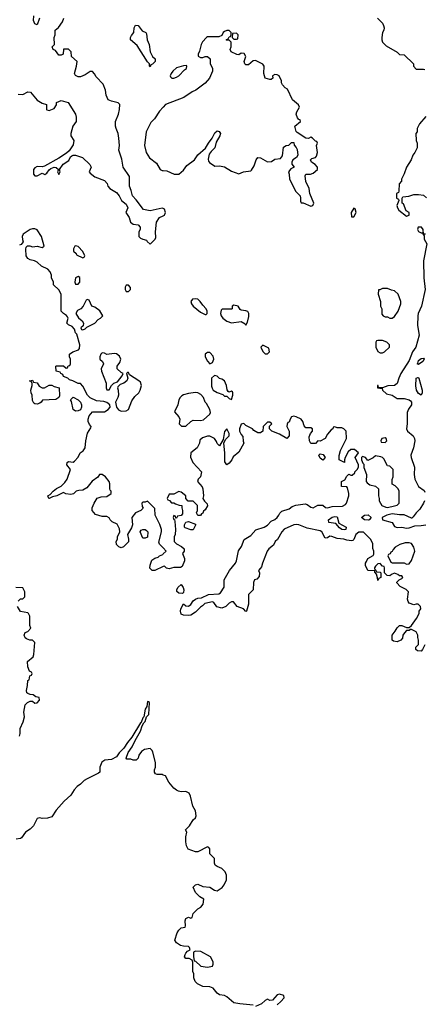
# Model space of a CAD drawing. Header units: inches. Extents: x 2380249 to 2585472, y 382747 to 546448.
# Tile 69 of 256: x 2448803 to 2452177, y 451375 to 459577. Entities that reach past the tile are written whole.
import ezdxf

# ---------------------------------------------------------------- set-up
doc = ezdxf.new("R2010")
doc.units = ezdxf.units.IN
doc.header["$MEASUREMENT"] = 0
doc.layers.add('C4445', color=7, linetype='Continuous')
doc.layers.add('C4455', color=7, linetype='Continuous')

msp = doc.modelspace()

# ---------------------------------------------------------------- linework, layer by layer
at = {"layer": 'C4445', "color": 4}
for points, elevation in [([(2448968, 459590), (2448950, 459534), (2448930, 459542), (2448918, 459570), (2448922, 459610)], 48), ([(2450000, 458003.4), (2449990, 458008), (2449890, 457983.8), (2449836.3, 457996.3), (2449775.6, 458075.6), (2449743, 458110), (2449733.2, 458153.2), (2449718.8, 458190), (2449718, 458270), (2449664.9, 458350), (2449655.5, 458415.5), (2449631, 458490), (2449634.8, 458530), (2449630.9, 458590.9), (2449624.7, 458630), (2449606.8, 458670), (2449602.8, 458690), (2449602.8, 458730), (2449626.8, 458790), (2449636, 458830), (2449638, 458870), (2449625.4, 458885.4), (2449570, 458898), (2449542, 458910), (2449524.7, 458950), (2449518, 458990), (2449499.8, 459039.8), (2449441.4, 459101.4), (2449427.1, 459127.1), (2449410, 459144.7), (2449390, 459144.7), (2449350, 459117.3), (2449310, 459101), (2449290, 459101), (2449270, 459112), (2449261, 459130), (2449278, 459190), (2449282, 459230), (2449234, 459270), (2449231.3, 459310), (2449210, 459332), (2449167.3, 459332.7), (2449166, 459290), (2449150, 459282), (2449130, 459282), (2449102, 459322), (2449082, 459330), (2449074, 459350), (2449094, 459370), (2449092, 459430), (2449098, 459450), (2449098, 459490), (2449128.1, 459511.9), (2449160.9, 459559.1), (2449170.8, 459590.8)], 48), ([(2448790, 458958), (2448830, 458955.3), (2448870, 458975.3), (2448894, 458974), (2448950, 458908), (2448990, 458882), (2449026, 458870), (2449026, 458830), (2449030, 458826), (2449050, 458822), (2449090, 458838), (2449110.7, 458869.3), (2449111.6, 458888.4), (2449150, 458904), (2449208.9, 458888.9), (2449268.7, 458790), (2449274.6, 458765.4), (2449274, 458730), (2449245.2, 458690), (2449228.7, 458630), (2449229.2, 458609.2), (2449255.3, 458570), (2449250, 458534), (2449215.3, 458484.7), (2449194, 458466), (2449130, 458424.7), (2449010, 458358), (2448990, 458352), (2448950, 458354), (2448930, 458342), (2448918, 458330), (2448918, 458290), (2448930, 458278), (2448950, 458278), (2448990, 458298), (2449011.6, 458288.4), (2449030, 458298), (2449050, 458328), (2449062, 458338), (2449090, 458348), (2449107.3, 458347.3), (2449126, 458330), (2449118, 458310), (2449130, 458288), (2449142, 458310), (2449134, 458330), (2449167.1, 458372.9), (2449214.4, 458405.6), (2449226, 458434), (2449236.9, 458443.1), (2449250, 458448.7), (2449270, 458449), (2449328, 458430), (2449388, 458370), (2449398, 458350), (2449382, 458310), (2449390, 458298), (2449430, 458269), (2449510, 458238), (2449533.6, 458213.6), (2449538, 458190), (2449555.3, 458170), (2449610, 458137.2), (2449633.2, 458110), (2449652.1, 458072.1), (2449690, 458042), (2449704, 458010), (2449689.3, 457970), (2449715.3, 457930), (2449728.7, 457890), (2449750, 457875.3), (2449790, 457868), (2449808, 457850), (2449808, 457830), (2449798, 457810), (2449798, 457770), (2449810, 457758), (2449830, 457748), (2449862, 457742), (2449866, 457730), (2449890, 457708), (2449934, 457750), (2449938, 457762), (2449936, 457810), (2449944, 457890), (2449970, 457929.2), (2450000, 457944.3)], 48), ([(2450000, 458849.5), (2449970, 458815.3), (2449927.1, 458752.9), (2449898, 458722), (2449858, 458642), (2449842.8, 458530), (2449858, 458470), (2449887.1, 458427.1), (2449943.6, 458383.6), (2449974, 458330), (2449990, 458322), (2450000, 458321)], 52), ([(2450000, 455176.8), (2449968.9, 455208.9), (2449964, 455224), (2449985.2, 455310), (2449985.2, 455330), (2449972.5, 455372.5), (2449933.2, 455450), (2449930, 455506), (2449870, 455566), (2449850, 455558), (2449830, 455558), (2449822, 455550), (2449823.6, 455523.6), (2449832.7, 455507.3), (2449814, 455490), (2449770, 455468.7), (2449738, 455430), (2449744.7, 455370), (2449735.3, 455344.7), (2449702, 455290), (2449712, 455250), (2449710.9, 455229.1), (2449670, 455186), (2449650, 455178), (2449630, 455186), (2449610, 455206), (2449608.7, 455230), (2449618, 455250), (2449618, 455270), (2449638, 455310), (2449636.4, 455336.4), (2449615.3, 455375.3), (2449574.6, 455394.6), (2449558, 455410), (2449548.4, 455428.4), (2449530, 455438), (2449490, 455439), (2449434.6, 455454.6), (2449408.7, 455490), (2449408, 455510), (2449425.2, 455550), (2449450, 455591.3), (2449483.6, 455603.6), (2449530, 455606), (2449566, 455630), (2449566, 455650), (2449558, 455658), (2449555.3, 455670), (2449554, 455710), (2449548.7, 455730), (2449518, 455770), (2449490, 455788), (2449470, 455788), (2449454.8, 455765.2), (2449407.1, 455732.9), (2449363.6, 455676.4), (2449330, 455658), (2449296.4, 455656.4), (2449274, 455650), (2449250.9, 455629.1), (2449230, 455622), (2449188.9, 455628.9), (2449170, 455638), (2449114, 455610), (2449078, 455602), (2449050, 455588), (2449046, 455590), (2449038, 455610), (2449058, 455622), (2449082, 455650), (2449110, 455672), (2449150, 455691.3), (2449178.9, 455721.1), (2449199, 455750), (2449228, 455830), (2449195.3, 455870), (2449198, 455890), (2449210, 455898), (2449250, 455892), (2449260.4, 455899.6), (2449290, 455934), (2449308, 455970), (2449334, 455986), (2449348, 456010), (2449354, 456070), (2449370, 456134), (2449396.4, 456176.4), (2449398, 456190), (2449384.7, 456204.7), (2449374, 456230), (2449373.2, 456250), (2449382.7, 456277.3), (2449410, 456312), (2449510, 456311), (2449542, 456330), (2449559, 456350), (2449555.3, 456370), (2449529.1, 456389.1), (2449503.6, 456396.4), (2449443.1, 456403.1), (2449390, 456428), (2449368, 456450), (2449330, 456526), (2449310, 456546), (2449290, 456548), (2449246, 456570), (2449218, 456578), (2449206, 456590), (2449170, 456606), (2449162, 456622), (2449146, 456630), (2449142, 456642), (2449108, 456650), (2449106, 456690), (2449110, 456694), (2449170, 456694), (2449190, 456674), (2449202, 456678), (2449207.3, 456692.7), (2449222, 456698), (2449226, 456710), (2449226, 456750), (2449218, 456770), (2449218, 456790), (2449246, 456810), (2449294, 456826), (2449302, 456838), (2449305.2, 456870), (2449279, 456959), (2449268.7, 456970), (2449259, 456999), (2449242, 457022), (2449210, 457035.3), (2449195.3, 457050), (2449208.7, 457090), (2449203.1, 457103.1), (2449194.6, 457114.6), (2449169.1, 457129.1), (2449148.7, 457150), (2449148, 457290), (2449130, 457326), (2449086, 457370), (2449086, 457390), (2449068.4, 457428.4), (2449068, 457450), (2449058, 457478), (2449039, 457499), (2448984.7, 457524.7), (2448950, 457558), (2448926, 457570), (2448890, 457577.2), (2448870, 457589.2), (2448856, 457610), (2448854, 457666), (2448858, 457682), (2448867.3, 457692.7), (2448887.3, 457692.7), (2448910, 457686), (2448950, 457690.8), (2448990, 457681), (2449008, 457690), (2448985.2, 457770), (2448950, 457828), (2448930, 457835.3), (2448910, 457835.3), (2448890, 457828.7), (2448832, 457790), (2448824.7, 457770), (2448825.4, 457745.4), (2448832, 457728), (2448816, 457704), (2448802, 457698)], 52), ([(2450000, 455021.2), (2449930, 454988), (2449909.1, 454989.1), (2449889.3, 455009.3), (2449890, 455034), (2449905.6, 455074.4), (2449929.3, 455090.7), (2449959, 455101), (2449970, 455112), (2449996.4, 455123.6), (2450000, 455126.8)], 52), ([(2448790, 454734), (2448810, 454754), (2448830, 454754), (2448846, 454770), (2448846, 454810), (2448830, 454846), (2448770, 454848)], 56), ([(2448801.2, 453610), (2448806, 453630), (2448806.8, 453673.2), (2448832.5, 453727.5), (2448844, 453770), (2448837.2, 453810), (2448850, 453871.3), (2448869.4, 453890.6), (2448890, 453901), (2448910, 453902), (2448930, 453884.7), (2448950, 453886), (2448968, 453910), (2448966, 453930), (2448938, 453938), (2448914.6, 453954.6), (2448890, 453955.3), (2448870, 453964), (2448864, 453970), (2448859, 453990), (2448869, 454030), (2448870, 454074), (2448882, 454078), (2448888.4, 454111.6), (2448902, 454118), (2448906, 454130), (2448902, 454142), (2448886, 454150), (2448870, 454186), (2448869.2, 454230), (2448915.3, 454270), (2448922, 454290), (2448928.7, 454390), (2448910, 454408.7), (2448889.1, 454409.1), (2448860.2, 454420.2), (2448849.1, 454429.1), (2448842, 454450), (2448850, 454472), (2448870, 454482), (2448895.3, 454510), (2448888.7, 454530), (2448888, 454610), (2448878, 454630), (2448870, 454635.3), (2448810, 454648), (2448785.2, 454690)], 56), ([(2450000, 453285.1), (2449990, 453289), (2449948.9, 453288.9), (2449936.4, 453296.4), (2449928, 453310), (2449928, 453330), (2449935.3, 453350), (2449935.3, 453390), (2449914.6, 453474.6), (2449908.4, 453488.4), (2449890, 453506), (2449842.8, 453497.2), (2449819.8, 453480.2), (2449798, 453450), (2449790, 453426), (2449774, 453410), (2449750, 453409), (2449730, 453417.2), (2449696.4, 453416.4), (2449690, 453426), (2449708.1, 453471.9), (2449741, 453519), (2449766.3, 453573.7), (2449811.6, 453650), (2449825.6, 453694.4), (2449839, 453721), (2449850, 453732), (2449862, 453770), (2449881.2, 453790), (2449886, 453890), (2449876.4, 453896.4), (2449870, 453898), (2449864.5, 453855.5), (2449850, 453835.3), (2449838, 453770), (2449830, 453762), (2449817.3, 453722.7), (2449810, 453719), (2449738.9, 453601.1), (2449702.6, 453557.4), (2449671.8, 453508.2), (2449633.4, 453470), (2449610, 453437.2), (2449570, 453414), (2449514, 453410), (2449487.1, 453392.9), (2449472, 453350), (2449472, 453310), (2449459.8, 453300.2), (2449365.2, 453254.8), (2449341.4, 453238.6), (2449311.1, 453208.9), (2449282, 453190), (2449256.9, 453163.1), (2449230, 453118), (2449173.4, 453066.6), (2449107.1, 452992.9), (2449070, 452938), (2449035.3, 452924.7), (2448990, 452924), (2448970, 452928.7), (2448950, 452922), (2448917.5, 452862.5), (2448890, 452834), (2448851.3, 452810), (2448818, 452762), (2448810, 452755.3), (2448774, 452750)], 56)]:
    msp.add_lwpolyline(points, dxfattribs=dict(at, elevation=elevation))
for points, elevation in [([(2449890, 459186), (2449886, 459190), (2449886, 459210), (2449870, 459226), (2449782, 459362), (2449728.7, 459410), (2449728, 459430), (2449734.6, 459445.4), (2449755.3, 459470), (2449758, 459510), (2449770, 459530.8), (2449791.3, 459530), (2449825.4, 459485.4), (2449854, 459470), (2449859.8, 459459.8), (2449866, 459410), (2449882.8, 459370), (2449891.3, 459310), (2449911.6, 459271.6), (2449934, 459250), (2449932, 459230), (2449910, 459206), (2449898, 459202)], 48), ([(2449270, 457694), (2449262, 457690), (2449252, 457670), (2449252, 457650), (2449274, 457630), (2449278, 457618), (2449330, 457594), (2449342, 457598), (2449346, 457610), (2449330, 457646), (2449290, 457688)], 52), ([(2449290, 457438), (2449270, 457426), (2449262, 457390), (2449270, 457374), (2449290, 457374), (2449306, 457390), (2449306, 457430)], 52), ([(2449710, 457366), (2449690, 457366), (2449682, 457350), (2449682, 457330), (2449690, 457314), (2449710, 457312), (2449728, 457330), (2449727.3, 457347.3)], 52), ([(2449370, 457246), (2449358, 457242), (2449332, 457190), (2449312, 457170), (2449284.7, 457155.3), (2449271.3, 457130), (2449294.4, 457094.4), (2449324.7, 457070), (2449336, 457050), (2449332, 457028), (2449314, 457010), (2449318, 456998), (2449330, 456994), (2449350, 457002), (2449364, 457016), (2449429, 457050), (2449459, 457081), (2449478, 457090), (2449495.3, 457110), (2449472.9, 457152.9), (2449430, 457182), (2449406, 457190), (2449382, 457242)], 52), ([(2449490, 456801.2), (2449478.8, 456790), (2449471, 456770), (2449471.3, 456750), (2449494, 456730), (2449502, 456710), (2449482, 456670), (2449484.7, 456650), (2449524.7, 456550), (2449524.7, 456510), (2449530, 456494), (2449550, 456494), (2449568.9, 456531.1), (2449588, 456550), (2449618, 456562), (2449658, 456610), (2449666, 456630), (2449650, 456638), (2449615.3, 456670), (2449615.3, 456690), (2449639.5, 456720.5), (2449646, 456750), (2449635.6, 456775.6), (2449610, 456793.2), (2449590, 456796), (2449530, 456788), (2449510, 456799)], 52), ([(2449710, 456638), (2449702, 456638), (2449694, 456630), (2449704.7, 456590), (2449698, 456570), (2449670.9, 456549.1), (2449641, 456539), (2449621, 456519), (2449618, 456510), (2449624.7, 456490), (2449626, 456450), (2449621, 456430), (2449601, 456390), (2449610.8, 456350), (2449627.7, 456327.7), (2449650, 456317.3), (2449690, 456319.1), (2449710, 456331), (2449738.9, 456401.1), (2449762.7, 456437.3), (2449797.2, 456470), (2449809, 456490), (2449819, 456530), (2449810, 456558), (2449798, 456570), (2449720.2, 456620.2)], 52), ([(2448990, 456512), (2449010, 456512), (2449050, 456534), (2449070, 456532), (2449090, 456522), (2449131.3, 456511.3), (2449136, 456444), (2449131.1, 456428.9), (2449106, 456414), (2448992.7, 456407.3), (2448982, 456390), (2448970, 456382), (2448950, 456375.3), (2448930, 456378), (2448922, 456382), (2448910, 456406), (2448908.4, 456448.4), (2448898, 456470), (2448895.3, 456490), (2448908, 456530), (2448907.3, 456547.3), (2448902, 456562), (2448886, 456570), (2448910, 456574), (2448918, 456558), (2448950, 456552), (2448965.4, 456525.4)], 52), ([(2449270, 456315.3), (2449248.7, 456330), (2449236.4, 456396.4), (2449228, 456410), (2449248.4, 456431.6), (2449290, 456412), (2449311, 456391), (2449318, 456370), (2449318, 456350), (2449310, 456328), (2449290, 456318)], 52), ([(2449830, 455258), (2449808, 455310), (2449815.3, 455324.7), (2449830, 455331), (2449849.1, 455330.9), (2449862, 455322), (2449872, 455310), (2449870, 455268), (2449850, 455258)], 52)]:
    msp.add_lwpolyline(points, close=True, dxfattribs=dict(at, elevation=elevation))
at = {"layer": 'C4455', "color": 4}
for points, elevation in [([(2451786, 459590), (2451828.4, 459548.4), (2451838, 459530), (2451842, 459510), (2451839, 459490), (2451829, 459470), (2451822, 459430), (2451822, 459410), (2451828.9, 459388.9), (2451860.2, 459360.2), (2451950, 459308), (2451970, 459288), (2452010, 459286), (2452086, 459210), (2452086, 459190), (2452110, 459166), (2452170, 459166), (2452182, 459162)], 48), ([(2450000, 458321), (2450030, 458318), (2450091.6, 458291.6), (2450130, 458291.3), (2450170, 458324.7), (2450196.9, 458363.1), (2450261.2, 458410), (2450289.6, 458450.4), (2450352.9, 458507.1), (2450377.2, 458550), (2450409.3, 458590), (2450430, 458634.8), (2450450, 458650.6), (2450467.1, 458647.1), (2450478, 458630), (2450473, 458610), (2450442, 458558), (2450430.9, 458509.1), (2450399.8, 458480.2), (2450383.4, 458456.6), (2450374.8, 458414.8), (2450378.8, 458398.8), (2450386.8, 458386.8), (2450430, 458358), (2450470, 458361), (2450510.8, 458350.8), (2450570, 458316), (2450630, 458294), (2450668.9, 458311.1), (2450730, 458318), (2450737.2, 458322.8), (2450759.5, 458360.5), (2450774, 458410), (2450789.4, 458430.6), (2450810, 458426), (2450870, 458393.4), (2450903.1, 458396.9), (2450930, 458416), (2450978, 458422), (2450995.3, 458444.7), (2451004, 458516), (2451026, 458530), (2451048, 458532), (2451070, 458554), (2451090, 458554), (2451092.7, 458532.7), (2451110, 458514), (2451116.9, 458496.9), (2451122, 458450), (2451112, 458430), (2451082, 458410), (2451072, 458390), (2451072.7, 458372.7), (2451091.3, 458350), (2451065.4, 458334.6), (2451044.7, 458310), (2451051.3, 458290), (2451052, 458250), (2451107.3, 458147.3), (2451141, 458110), (2451146, 458090), (2451144.7, 458064.7), (2451151.6, 458051.6), (2451168.4, 458051.6), (2451230, 458022.8), (2451249.1, 458030.9), (2451257.2, 458050), (2451222, 458130), (2451218, 458170), (2451188.7, 458230), (2451184, 458276), (2451189, 458291), (2451228.9, 458291.1), (2451250, 458298), (2451288, 458330), (2451288, 458350), (2451268, 458370), (2451238, 458390), (2451228.7, 458410), (2451240.2, 458419.8), (2451269.2, 458430.8), (2451278.6, 458441.4), (2451286, 458470), (2451278, 458530), (2451286, 458550), (2451282, 458562), (2451270, 458566), (2451246, 458590), (2451230, 458598), (2451211.3, 458588.7), (2451189.3, 458589.3), (2451116.4, 458636.4), (2451110, 458646), (2451098, 458690), (2451146, 458730), (2451142, 458742), (2451130, 458746), (2451120.2, 458760.2), (2451109.3, 458789.3), (2451114, 458810), (2451135.3, 458850), (2451128.9, 458868.9), (2451078, 458910), (2451037.5, 458997.5), (2451018, 459010), (2450994.6, 459034.6), (2450987.3, 459052.7), (2450987.3, 459067.3), (2450968, 459110), (2450950, 459119), (2450930, 459122), (2450912, 459110), (2450914, 459090), (2450899.6, 459080.4), (2450890, 459078), (2450849.2, 459089.2), (2450839, 459130), (2450842, 459190), (2450830, 459208), (2450770, 459238), (2450750, 459235.3), (2450710, 459202), (2450690, 459202), (2450682, 459210), (2450675.3, 459230), (2450688.7, 459270), (2450674.6, 459294.6), (2450650, 459298), (2450630, 459286), (2450612.7, 459287.3), (2450568, 459310), (2450558, 459330), (2450566, 459350), (2450566, 459390), (2450550, 459406), (2450530, 459406), (2450526, 459410), (2450542, 459418), (2450550, 459434), (2450562, 459438), (2450566, 459450), (2450566, 459470), (2450550, 459486), (2450530, 459488), (2450510, 459479), (2450501, 459470), (2450490, 459446), (2450464.7, 459435.3), (2450370, 459434), (2450362, 459430), (2450327.5, 459392.5), (2450316, 459370), (2450303.5, 459316.5), (2450292, 459290), (2450292.7, 459272.7), (2450310, 459262), (2450330, 459262), (2450348.9, 459271.1), (2450370, 459272), (2450391.6, 459251.6), (2450392.7, 459212.7), (2450411.6, 459171.6), (2450412, 459150), (2450386, 459090), (2450350.5, 459049.5), (2450271.3, 458990), (2450242.5, 458977.5), (2450172, 458930), (2450018, 458870), (2450000, 458849.5)], 52), ([(2452188.9, 458771.1), (2452138, 458710), (2452118, 458670), (2452116.4, 458643.6), (2452108, 458630), (2452108.4, 458571.6), (2452118, 458550), (2452118, 458510), (2452098, 458470), (2452082, 458450), (2452068.9, 458411.1), (2452028.7, 458350), (2452010, 458294), (2451988, 458250), (2451987.3, 458232.7), (2451968, 458210), (2451966, 458150), (2451962, 458138), (2451946, 458130), (2451946, 458090), (2451962, 458082), (2451966, 458070), (2451949.3, 458030.7), (2451952.7, 458010), (2451966, 457990), (2452030, 457942), (2452050, 457948), (2452050, 457972), (2452026, 457986), (2452004.7, 458044.7), (2451994, 458050), (2451994, 458090), (2451998, 458102), (2452047.3, 458107.3), (2452090, 458122), (2452130, 458122), (2452170, 458115.3), (2452194.6, 458094.6)], 48), ([(2450000, 457944.3), (2450010, 457949.3), (2450020.5, 457970), (2450010, 457998.8), (2450000, 458003.4)], 48), ([(2452188.4, 457791.6), (2452171.6, 457791.6), (2452167.3, 457830), (2452154.8, 457850), (2452126, 457850), (2452120.9, 457830), (2452130, 457814), (2452150, 457802), (2452159.1, 457800.9), (2452166, 457806), (2452166, 457794), (2452176.5, 457776.5), (2452177, 457750), (2452197.2, 457710), (2452169.2, 457570), (2452173.8, 457426.2), (2452183.6, 457330), (2452154, 457190), (2452126, 457130), (2452122, 457110), (2452119.3, 457030), (2452135.1, 456950), (2452106.6, 456850), (2452078, 456810), (2452050, 456738.8), (2451981.6, 456630), (2451963.7, 456590), (2451951.9, 456548.1), (2451929.1, 456530.9), (2451872.7, 456527.3), (2451830, 456512), (2451794, 456514), (2451792, 456530), (2451786, 456530), (2451786, 456510), (2451826, 456506), (2451828, 456490), (2451862, 456462), (2451909.1, 456449.1), (2451950, 456422), (2452010, 456422), (2452050, 456412), (2452062.7, 456402.7), (2452069.2, 456390), (2452069.3, 456370), (2452046.5, 456333.5), (2452035.1, 456304.9), (2452035.6, 456210), (2452029.3, 456169.3), (2452037.2, 456150), (2452084.5, 456110), (2452096.2, 456090), (2452097.6, 456070), (2452087.8, 456010), (2452066.3, 455950), (2452068.2, 455930), (2452094.3, 455850), (2452092.8, 455790), (2452097.4, 455750), (2452127.8, 455690), (2452176.1, 455656.1), (2452182.5, 455642.5)], 48), ([(2452182, 454370), (2452162, 454330), (2452150, 454318), (2452120.4, 454320.4), (2452106, 454330), (2452106, 454350), (2452128, 454372), (2452128.7, 454410), (2452122, 454430), (2452122, 454450), (2452110, 454478), (2452070, 454498), (2452062, 454498), (2452050, 454488.7), (2452030, 454488), (2452010.9, 454469.1), (2451998, 454450), (2451994.8, 454425.2), (2451982, 454410), (2451950, 454394), (2451920.2, 454400.2), (2451908.7, 454410), (2451908, 454450), (2451935.5, 454484.5), (2451950, 454512), (2451970, 454531.3), (2451991.1, 454531.1), (2452030, 454514), (2452050, 454514), (2452070, 454532), (2452112.7, 454590), (2452134, 454630), (2452135.3, 454650), (2452148, 454670), (2452146, 454690), (2452127.3, 454707.3), (2452110, 454708), (2452090, 454702), (2452050, 454718), (2452042, 454730), (2452038, 454750), (2452046, 454810), (2452026, 454830), (2451976.4, 454856.4), (2451947.3, 454887.3), (2451947.3, 454892.7), (2451967.3, 454912.7), (2451990, 454922), (2451998, 454930), (2451990, 454946), (2451970, 454946), (2451956.4, 454956.4), (2451930, 454966), (2451903.6, 454956.4), (2451890, 454946), (2451867.3, 454947.3), (2451846, 454970), (2451846, 455010), (2451842, 455022), (2451830, 455026), (2451810, 455048), (2451790, 455046), (2451770, 455026), (2451762, 455010), (2451762, 455002), (2451772.7, 454992.7), (2451778, 454978), (2451810, 454974), (2451814, 454970), (2451814, 454930), (2451798, 454922), (2451790, 454906), (2451787.3, 454927.3), (2451778, 454958), (2451766, 454974), (2451766, 454986), (2451706, 454990), (2451688, 455030), (2451686, 455050), (2451696.4, 455063.6), (2451706, 455090), (2451750, 455114), (2451755.3, 455124.7), (2451755.3, 455150), (2451748.4, 455171.6), (2451748, 455210), (2451730, 455246), (2451670, 455308), (2451630, 455308.7), (2451606.8, 455290), (2451590, 455246), (2451582, 455238), (2451570, 455235.3), (2451530, 455241.2), (2451506, 455250), (2451450, 455256.2), (2451406.8, 455273.2), (2451390, 455274), (2451370, 455262), (2451350, 455258), (2451324, 455310), (2451310, 455319.3), (2451201.7, 455341.7), (2451130, 455369.3), (2451110, 455371.6), (2451090, 455369.4), (2451007.9, 455332.1), (2450988.4, 455310), (2450952.3, 455247.7), (2450934.8, 455230), (2450918.8, 455201.2), (2450881, 455170), (2450866.8, 455150), (2450826.8, 455050), (2450819.6, 455020.4), (2450812.7, 455007.3), (2450794, 454990), (2450802, 454970), (2450799.6, 454940.4), (2450782, 454918), (2450762, 454910), (2450751.6, 454888.4), (2450750.7, 454829.3), (2450712, 454790), (2450710.8, 454709.2), (2450694, 454650), (2450690, 454648.7), (2450669, 454669), (2450618, 454690), (2450587.3, 454727.3), (2450570, 454728), (2450550, 454718), (2450522, 454690), (2450490, 454674), (2450446.3, 454686.3), (2450422, 454722), (2450410, 454728.7), (2450346, 454714), (2450326.4, 454693.6), (2450310, 454684), (2450270, 454641.2), (2450230, 454616), (2450207.1, 454612.9), (2450170, 454618), (2450150, 454626), (2450144, 454650), (2450147.3, 454670), (2450170, 454711.3), (2450190, 454694.8), (2450210, 454690.7), (2450230, 454706.8), (2450250, 454736), (2450270, 454750.8), (2450290, 454758.8), (2450319.3, 454760.7), (2450378, 454790), (2450464, 454796), (2450476.5, 454803.5), (2450508, 454850), (2450509.1, 454910.9), (2450553.2, 454990), (2450602.7, 455050), (2450611.7, 455068.3), (2450627, 455153), (2450653.2, 455190), (2450674, 455246), (2450730, 455280.7), (2450771.3, 455328.7), (2450842, 455350), (2450870, 455368), (2450900.8, 455399.2), (2450930, 455414), (2450949.2, 455430), (2450965.2, 455450), (2450972.5, 455467.5), (2450990, 455484.7), (2451050, 455502.8), (2451076.6, 455523.4), (2451106.6, 455533.4), (2451184.7, 455544.7), (2451199.8, 455539.8), (2451230, 455518), (2451250, 455512), (2451290, 455534), (2451330, 455532), (2451352.7, 455512.7), (2451370, 455512), (2451410, 455522.8), (2451494, 455526), (2451520.4, 455539.6), (2451528.9, 455551.1), (2451548.7, 455610), (2451548.7, 455630), (2451536.4, 455676.4), (2451530, 455686), (2451486, 455690), (2451488, 455730), (2451515.3, 455744.7), (2451530, 455774), (2451547.3, 455792.7), (2451563.6, 455783.6), (2451576.4, 455783.6), (2451598, 455802), (2451598, 455810), (2451618, 455830), (2451628, 455850), (2451628, 455870), (2451602, 455930), (2451628, 455970), (2451596.5, 455996.5), (2451564, 455996), (2451542, 455978), (2451518, 455930), (2451511.3, 455910), (2451511.6, 455888.4), (2451466, 455910), (2451467.3, 455947.3), (2451478, 455990), (2451528, 456090), (2451526, 456150), (2451506, 456170), (2451490, 456178), (2451450, 456178), (2451430, 456186), (2451418, 456182), (2451414, 456170), (2451399.6, 456160.4), (2451370, 456126), (2451350, 456088), (2451310, 456066), (2451290, 456068), (2451270, 456048), (2451230, 456048), (2451219, 456070), (2451216.4, 456103.6), (2451228.4, 456131.6), (2451246, 456150), (2451246, 456170), (2451230, 456178), (2451190, 456178), (2451174.6, 456194.6), (2451164, 456230), (2451150, 456248.7), (2451110, 456269), (2451090, 456274), (2451070, 456268), (2451058, 456250), (2451050, 456226), (2451038, 456222), (2451032.7, 456207.3), (2451032, 456190), (2451051.1, 456151.1), (2451051.3, 456110), (2451030, 456088), (2450970, 456124), (2450906, 456150), (2450886, 456170), (2450887.3, 456192.7), (2450906, 456210), (2450890, 456226), (2450870, 456226), (2450834, 456190), (2450832, 456150), (2450810, 456135.3), (2450790, 456135.3), (2450756.4, 456156.4), (2450746, 456170), (2450690, 456198), (2450673.2, 456213.2), (2450650, 456208), (2450636, 456170), (2450636, 456150), (2450650, 456122), (2450664.7, 456104.7), (2450666.4, 456066.4), (2450672, 456050), (2450630, 455975.3), (2450583.5, 455936.5), (2450571.3, 455910), (2450550, 455884), (2450530, 455868), (2450514, 455894), (2450515.1, 455970), (2450506, 456050), (2450519, 456081), (2450548.7, 456110), (2450548.7, 456130), (2450530, 456168), (2450510, 456146), (2450499.8, 456080.2), (2450470, 456028), (2450450, 456046), (2450444.7, 456064.7), (2450429.1, 456089.1), (2450390, 456109), (2450370, 456109), (2450326.8, 456093.2), (2450306.4, 456073.6), (2450302, 456050), (2450282, 456010), (2450231.3, 455970), (2450227.1, 455932.9), (2450246, 455890), (2450318, 455810), (2450312, 455770), (2450291.3, 455750), (2450286, 455730), (2450326, 455686), (2450331.3, 455670), (2450334.8, 455610), (2450331.3, 455590), (2450345.4, 455565.4), (2450365.4, 455545.4), (2450370, 455529), (2450350, 455495.3), (2450336.9, 455483.1), (2450330, 455466), (2450318, 455462), (2450310, 455446), (2450290, 455446), (2450278, 455470), (2450286, 455490), (2450286, 455530), (2450250, 455566), (2450207.3, 455567.3), (2450188.7, 455588.7), (2450188, 455610), (2450150, 455642), (2450130, 455648), (2450090, 455626), (2450050, 455626), (2450034, 455590), (2450038, 455578), (2450052.7, 455572.7), (2450070, 455554), (2450090, 455554), (2450103.6, 455543.6), (2450132.7, 455532.7), (2450154, 455530), (2450154, 455510), (2450162, 455490), (2450159.6, 455460.4), (2450150, 455446), (2450118, 455442), (2450110, 455426), (2450106, 455426), (2450102, 455442), (2450090, 455446), (2450082, 455430), (2450090, 455414), (2450094, 455414), (2450098, 455398), (2450102.8, 455330), (2450098.8, 455290), (2450091, 455270), (2450091.3, 455230), (2450110, 455211.3), (2450152, 455190), (2450174, 455170), (2450174, 455150), (2450162, 455130), (2450178, 455090), (2450178, 455070), (2450157.3, 455022.7), (2450145.4, 455014.6), (2450090, 455015.3), (2450050, 455002), (2450028.4, 455008.4), (2450010, 455026), (2450000, 455021.2)], 52), ([(2452178, 455570), (2452169.4, 455550), (2452139.4, 455500.6), (2452109.4, 455470), (2452085.2, 455434.8), (2452073.6, 455426.4), (2452070, 455424.7), (2452010, 455453.4), (2451970, 455452.2), (2451910, 455461.3), (2451864, 455450), (2451825.2, 455430), (2451829, 455410), (2451909.3, 455389.3), (2451930, 455355.3), (2451950, 455346.6), (2451990, 455349.4), (2452030, 455341.2), (2452050, 455343.7), (2452097.5, 455362.5), (2452150, 455362.9), (2452190, 455369.4)], 48), ([(2450000, 455126.8), (2450026, 455150), (2450000, 455176.8)], 52), ([(2450750, 451368), (2450638, 451378), (2450590, 451388), (2450530, 451439), (2450510, 451449), (2450470, 451455.3), (2450449.2, 451469.2), (2450418, 451510), (2450390, 451522), (2450330, 451524), (2450286.8, 451546.8), (2450265.6, 451565.6), (2450254.6, 451594.6), (2450255.3, 451630), (2450248, 451650), (2450247.3, 451727.3), (2450242, 451742), (2450216.4, 451756.4), (2450190, 451758), (2450178, 451770), (2450182, 451790), (2450190, 451802), (2450203.1, 451816.9), (2450226, 451830), (2450218, 451850), (2450210, 451858), (2450170, 451859), (2450145.6, 451865.6), (2450110, 451888), (2450098, 451910), (2450115.3, 451970), (2450130, 451994), (2450150, 452012), (2450182, 452018), (2450186, 452030), (2450182, 452070), (2450188, 452090), (2450210, 452102), (2450230, 452094), (2450242, 452098), (2450250, 452132), (2450288.7, 452170), (2450315.1, 452184.9), (2450334, 452210), (2450338, 452250), (2450306, 452270), (2450270, 452306), (2450250, 452352), (2450268, 452370), (2450290, 452376), (2450330, 452358), (2450390, 452351.3), (2450426.4, 452326.4), (2450450, 452321), (2450492.5, 452347.5), (2450508.7, 452370), (2450528.4, 452411.6), (2450528.7, 452450), (2450518, 452478), (2450490, 452508), (2450450, 452522), (2450434.6, 452534.6), (2450428.4, 452551.6), (2450428, 452590), (2450388.7, 452630), (2450388, 452670), (2450380.4, 452680.4), (2450370, 452688), (2450290, 452646), (2450270, 452646), (2450208.7, 452668.7), (2450195.3, 452695.3), (2450189, 452730), (2450189, 452771), (2450198, 452810), (2450186, 452830), (2450218, 452862), (2450250, 452912), (2450268, 452930), (2450274, 452946), (2450270, 452986), (2450246.3, 453026.3), (2450226.6, 453110), (2450215.6, 453135.6), (2450190, 453149.4), (2450150, 453146.6), (2450128, 453150), (2450110, 453159), (2450090, 453175.3), (2450046, 453226), (2450018, 453278), (2450000, 453285.1)], 56), ([(2450950, 451372), (2450980.4, 451399.6), (2451008, 451430), (2451006, 451450), (2450970, 451459), (2450950, 451455.3), (2450911.3, 451408.7), (2450890, 451408), (2450870, 451418), (2450850, 451408), (2450819.8, 451380.2), (2450770, 451358)], 56)]:
    msp.add_lwpolyline(points, dxfattribs=dict(at, elevation=elevation))
for points, elevation in [([(2450610, 459466), (2450578, 459462), (2450574, 459430), (2450590, 459414), (2450610, 459414), (2450622, 459418), (2450626, 459450)], 52), ([(2450194.6, 459194.6), (2450170, 459194), (2450110, 459175.3), (2450081, 459150), (2450066, 459130), (2450058, 459110), (2450062, 459102), (2450071.6, 459091.6), (2450090, 459091.3), (2450110, 459098.8), (2450130, 459111), (2450179, 459161), (2450195.3, 459170), (2450198, 459190)], 52), ([(2451590, 458006), (2451566.8, 457970), (2451570, 457934), (2451590, 457934), (2451608, 457970), (2451602, 458002)], 52), ([(2451870, 457338), (2451830, 457338), (2451806, 457326), (2451794, 457326), (2451792, 457290), (2451811.3, 457230), (2451812, 457190), (2451822, 457170), (2451823.6, 457123.6), (2451834, 457110), (2451850, 457102), (2451870, 457102), (2451890, 457092), (2451910, 457092), (2451930, 457104.7), (2451959, 457150), (2451982, 457210), (2451982, 457230), (2451958, 457290), (2451930, 457318), (2451903.1, 457323.1)], 52), ([(2450270, 457253.2), (2450244.7, 457250), (2450231, 457230), (2450234.8, 457210), (2450250, 457191), (2450310, 457141), (2450350, 457122), (2450358, 457122), (2450366, 457130), (2450368, 457150), (2450358, 457170), (2450330, 457198), (2450308.7, 457230), (2450289.1, 457249.1)], 52), ([(2450590, 457198), (2450574, 457190), (2450574, 457170), (2450570, 457166), (2450492.7, 457167.3), (2450483.6, 457156.4), (2450478, 457130), (2450484.7, 457110), (2450498, 457090), (2450530, 457066), (2450570, 457051.3), (2450650, 457062.8), (2450684.7, 457044.7), (2450690, 457034), (2450702, 457058), (2450714, 457106), (2450715.1, 457130), (2450706, 457146), (2450690, 457153.2), (2450650, 457158), (2450642, 457162), (2450626, 457190)], 52), ([(2450830, 456866), (2450814, 456850), (2450830, 456814), (2450850, 456794), (2450870, 456794), (2450886, 456810), (2450882, 456842)], 52), ([(2451830, 456906), (2451790, 456906), (2451778, 456902), (2451774, 456890), (2451774, 456850), (2451790, 456814), (2451810, 456802), (2451830, 456802), (2451846, 456810), (2451886, 456850), (2451886, 456870), (2451866, 456890)], 52), ([(2450390, 456804), (2450370, 456804), (2450360.7, 456799.3), (2450351.3, 456790), (2450351, 456770), (2450370, 456732), (2450390, 456712), (2450410, 456722), (2450422, 456750), (2450415.5, 456775.5)], 52), ([(2452130, 456704), (2452118, 456710), (2452124, 456716), (2452130, 456738), (2452150, 456754.8), (2452170, 456758), (2452176, 456750), (2452164.7, 456730)], 44), ([(2450426.4, 456613.6), (2450402, 456590), (2450403.5, 456523.5), (2450407.1, 456507.1), (2450418, 456490), (2450450, 456471), (2450496, 456456), (2450510, 456442), (2450530, 456442), (2450550, 456422), (2450570, 456414), (2450582, 456450), (2450582, 456470), (2450577.2, 456477.2), (2450570, 456482), (2450550, 456475.3), (2450541.2, 456481.2), (2450533.6, 456493.6), (2450529.2, 456530), (2450510, 456568.7), (2450490, 456582), (2450469, 456589), (2450450, 456608)], 52), ([(2452150, 456449), (2452130, 456464), (2452113.2, 456490), (2452106.3, 456526.3), (2452109, 456590), (2452124, 456596), (2452130, 456596), (2452133, 456590), (2452158.4, 456490), (2452159.1, 456470)], 44), ([(2450270, 456473.2), (2450210, 456463.7), (2450168, 456452), (2450155.9, 456444.1), (2450141, 456430), (2450131, 456410), (2450121, 456370), (2450094, 456310), (2450131.3, 456270), (2450138, 456250), (2450134, 456210), (2450152.7, 456192.7), (2450190, 456192), (2450229.2, 456230.8), (2450250, 456241), (2450310, 456238.8), (2450335.1, 456244.9), (2450388.7, 456290), (2450394.6, 456305.4), (2450389.2, 456330), (2450360.2, 456380.2), (2450349.2, 456390), (2450335.3, 456430), (2450314.9, 456454.9), (2450290, 456469.5)], 52), ([(2451850, 456095.3), (2451822, 456090), (2451814, 456070), (2451818, 456058), (2451850, 456054), (2451866, 456070), (2451858, 456090)], 52), ([(2451330, 455908), (2451310, 455926), (2451298, 455950), (2451310, 455962), (2451334.8, 455954.8), (2451351.3, 455930)], 52), ([(2451770, 455944), (2451750, 455928), (2451706, 455906), (2451686, 455930), (2451662, 455938), (2451654, 455930), (2451654, 455910), (2451663.6, 455883.6), (2451674, 455874), (2451674, 455846), (2451694, 455790), (2451692, 455730), (2451699.6, 455719.6), (2451723.6, 455703.6), (2451770, 455692), (2451794, 455670), (2451794, 455610), (2451802, 455590), (2451802, 455570), (2451822, 455530), (2451856, 455516), (2451870, 455514.8), (2451930, 455527.3), (2451950, 455532), (2451968, 455550), (2451968, 455650), (2451958, 455670), (2451934.6, 455694.6), (2451908.4, 455708.4), (2451908.4, 455748.4), (2451918, 455770), (2451918, 455830), (2451890, 455858), (2451870, 455862), (2451838.6, 455918.6), (2451829.3, 455929.3), (2451815.5, 455935.5)], 52), ([(2450230, 455328.7), (2450184, 455344), (2450178, 455350), (2450178, 455370), (2450188.7, 455391.3), (2450210, 455398), (2450270, 455374), (2450270, 455366), (2450250, 455328.7)], 52), ([(2451510, 455326.6), (2451488.7, 455330), (2451470, 455344), (2451440.4, 455380.4), (2451382, 455390), (2451379, 455410), (2451410, 455433), (2451430, 455438.8), (2451450, 455436), (2451464.7, 455384.7), (2451524.7, 455350), (2451522, 455330)], 48), ([(2451710, 455407.3), (2451678, 455410), (2451654, 455430), (2451678, 455450), (2451710, 455454), (2451734.8, 455430), (2451718, 455410)], 48), ([(2452050, 455219.3), (2452018.6, 455218.6), (2451973, 455207), (2451935.3, 455184.7), (2451916.9, 455163.1), (2451910, 455146), (2451898, 455142), (2451892.7, 455127.3), (2451878, 455122), (2451874, 455110), (2451898, 455058), (2451910, 455054), (2452008.4, 455051.6), (2452030, 455042), (2452050, 455044.7), (2452070, 455071.3), (2452096.9, 455150), (2452090, 455184), (2452070, 455213.2)], 52), ([(2450162, 454798), (2450130, 454799), (2450114, 454814), (2450113.2, 454830), (2450125.2, 454850), (2450150, 454872), (2450166.4, 454846.4), (2450171, 454829), (2450170, 454806)], 52), ([(2450270, 451818), (2450254, 451810), (2450252.7, 451772.7), (2450258, 451738), (2450270, 451734), (2450312.7, 451692.7), (2450370, 451684.7), (2450410, 451694), (2450418, 451710), (2450418, 451730), (2450395.3, 451770), (2450314.6, 451814.6)], 56)]:
    msp.add_lwpolyline(points, close=True, dxfattribs=dict(at, elevation=elevation))

doc.saveas('drawing.dxf')
